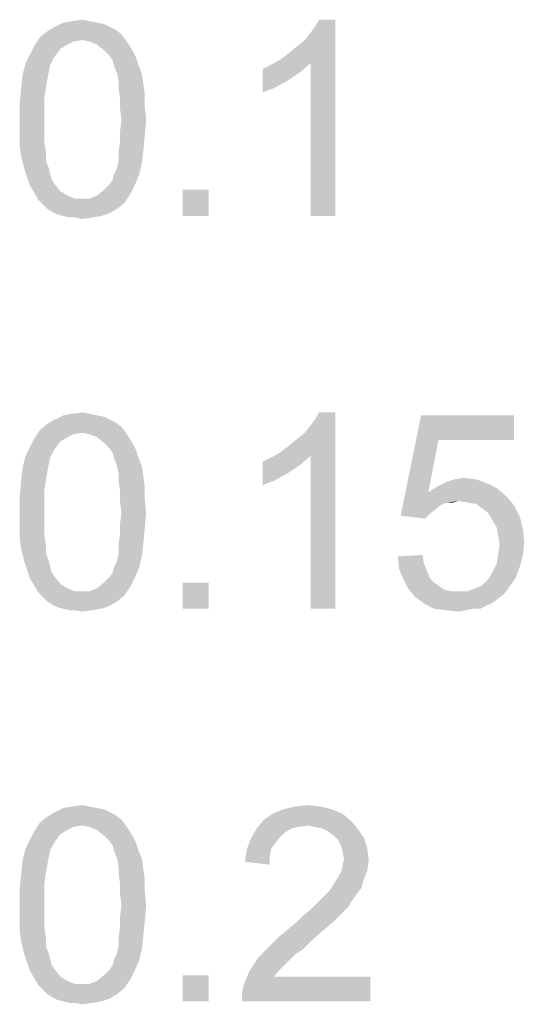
# Model space of a CAD drawing. Extents: x 0 to 1189, y 0 to 841.
# Tile 60 of 96: x 1078 to 1084, y 46 to 57. Entities that reach past the tile are written whole.
import ezdxf

# ---------------------------------------------------------------- set-up
doc = ezdxf.new("R2010")
doc.units = 0
doc.header["$LTSCALE"] = 65.395
doc.layers.get('0').update_dxf_attribs({"linetype": 'CONTINUOUS'})

msp = doc.modelspace()

# ---------------------------------------------------------------- linework, layer by layer
at = {"color": 6, "linetype": 'Continuous'}
for points in [[(1079.075, 57.216), (1079.16, 57.199), (1078.581, 57.165)], [(1079.075, 57.216), (1078.581, 57.165), (1078.683, 57.216)], [(1078.989, 57.233), (1078.683, 57.216), (1078.785, 57.233)], [(1078.683, 57.216), (1078.989, 57.233), (1079.075, 57.216)], [(1078.785, 57.233), (1078.904, 57.25), (1078.989, 57.233)], [(1081.238, 56.79), (1081.324, 56.858), (1081.869, 57.25)], [(1081.579, 56.739), (1081.238, 56.79), (1081.869, 57.25)], [(1081.324, 56.858), (1081.426, 56.943), (1081.869, 57.25)], [(1081.426, 56.943), (1081.511, 57.011), (1081.869, 57.25)], [(1081.511, 57.011), (1081.579, 57.097), (1081.869, 57.25)], [(1081.579, 57.097), (1081.63, 57.165), (1081.869, 57.25)], [(1081.579, 54.95), (1081.579, 56.739), (1081.869, 57.25)], [(1081.579, 54.95), (1081.869, 57.25), (1081.869, 54.95)], [(1081.869, 57.25), (1081.63, 57.165), (1081.681, 57.25)], [(1079.364, 57.08), (1078.41, 57.046), (1078.495, 57.114)], [(1079.228, 57.165), (1079.296, 57.131), (1078.495, 57.114)], [(1079.228, 57.165), (1078.495, 57.114), (1078.581, 57.165)], [(1078.495, 57.114), (1079.296, 57.131), (1079.364, 57.08)], [(1078.581, 57.165), (1079.16, 57.199), (1079.228, 57.165)], [(1078.904, 57.011), (1078.342, 56.943), (1078.41, 57.046)], [(1078.904, 57.011), (1078.802, 56.994), (1078.342, 56.943)], [(1078.802, 56.994), (1078.734, 56.96), (1078.342, 56.943)], [(1078.904, 57.011), (1078.41, 57.046), (1079.364, 57.08)], [(1078.904, 57.011), (1079.364, 57.08), (1079.415, 57.011)], [(1079.415, 57.011), (1078.989, 56.994), (1078.904, 57.011)], [(1079.075, 56.96), (1078.989, 56.994), (1079.415, 57.011)], [(1079.075, 56.96), (1079.415, 57.011), (1079.449, 56.96)], [(1078.649, 56.909), (1078.291, 56.841), (1078.342, 56.943)], [(1078.291, 56.841), (1078.649, 56.909), (1078.598, 56.841)], [(1078.342, 56.943), (1078.734, 56.96), (1078.649, 56.909)], [(1079.449, 56.96), (1079.16, 56.892), (1079.075, 56.96)], [(1079.16, 56.892), (1079.449, 56.96), (1079.501, 56.875)], [(1079.501, 56.875), (1079.228, 56.824), (1079.16, 56.892)], [(1079.228, 56.824), (1079.501, 56.875), (1079.535, 56.807)], [(1078.598, 56.841), (1078.564, 56.79), (1078.24, 56.739)], [(1078.598, 56.841), (1078.24, 56.739), (1078.291, 56.841)], [(1078.24, 56.739), (1078.564, 56.79), (1078.529, 56.722)], [(1079.535, 56.807), (1079.262, 56.773), (1079.228, 56.824)], [(1079.279, 56.705), (1079.262, 56.773), (1079.535, 56.807)], [(1079.279, 56.705), (1079.535, 56.807), (1079.569, 56.705)], [(1081.579, 56.739), (1081.119, 56.722), (1081.238, 56.79)], [(1078.529, 56.722), (1078.206, 56.603), (1078.24, 56.739)], [(1078.529, 56.722), (1078.512, 56.637), (1078.206, 56.603)], [(1078.206, 56.603), (1078.512, 56.637), (1078.495, 56.551)], [(1079.569, 56.705), (1079.313, 56.62), (1079.279, 56.705)], [(1079.313, 56.62), (1079.569, 56.705), (1079.603, 56.62)], [(1081.017, 56.671), (1081.119, 56.722), (1081.579, 56.739)], [(1081.017, 56.671), (1081.579, 56.739), (1081.46, 56.637)], [(1081.46, 56.637), (1081.017, 56.398), (1081.017, 56.671)], [(1081.46, 56.637), (1081.307, 56.534), (1081.017, 56.398)], [(1078.495, 56.551), (1078.189, 56.449), (1078.206, 56.603)], [(1078.189, 56.449), (1078.495, 56.551), (1078.478, 56.449)], [(1079.603, 56.62), (1079.33, 56.534), (1079.313, 56.62)], [(1079.33, 56.534), (1079.603, 56.62), (1079.62, 56.5)], [(1079.62, 56.5), (1079.33, 56.449), (1079.33, 56.534)], [(1081.307, 56.534), (1081.153, 56.449), (1081.017, 56.398)], [(1078.478, 56.449), (1078.461, 56.33), (1078.172, 56.262)], [(1078.478, 56.449), (1078.172, 56.262), (1078.189, 56.449)], [(1079.33, 56.449), (1079.62, 56.5), (1079.637, 56.381)], [(1079.637, 56.381), (1079.347, 56.33), (1079.33, 56.449)], [(1078.172, 56.262), (1078.461, 56.33), (1078.461, 56.211)], [(1079.347, 56.33), (1079.637, 56.381), (1079.637, 56.228)], [(1079.637, 56.228), (1079.347, 56.211), (1079.347, 56.33)], [(1078.461, 56.211), (1078.172, 56.074), (1078.172, 56.262)], [(1078.172, 56.074), (1078.461, 56.211), (1078.461, 56.074)], [(1079.364, 56.074), (1079.347, 56.211), (1079.637, 56.228)], [(1079.364, 56.074), (1079.637, 56.228), (1079.654, 56.074)], [(1078.461, 56.074), (1078.461, 55.938), (1078.172, 55.921)], [(1078.461, 56.074), (1078.172, 55.921), (1078.172, 56.074)], [(1079.654, 56.074), (1079.347, 55.938), (1079.364, 56.074)], [(1079.347, 55.938), (1079.654, 56.074), (1079.637, 55.887)], [(1078.172, 55.921), (1078.461, 55.938), (1078.461, 55.819)], [(1078.461, 55.819), (1078.172, 55.768), (1078.172, 55.921)], [(1079.637, 55.887), (1079.347, 55.819), (1079.347, 55.938)], [(1079.347, 55.819), (1079.637, 55.887), (1079.62, 55.717)], [(1078.172, 55.768), (1078.461, 55.819), (1078.478, 55.7)], [(1078.478, 55.7), (1078.189, 55.649), (1078.172, 55.768)], [(1079.62, 55.717), (1079.33, 55.7), (1079.347, 55.819)], [(1079.33, 55.597), (1079.33, 55.7), (1079.62, 55.717)], [(1079.33, 55.597), (1079.62, 55.717), (1079.603, 55.563)], [(1078.189, 55.649), (1078.478, 55.7), (1078.478, 55.597)], [(1078.478, 55.597), (1078.223, 55.512), (1078.189, 55.649)], [(1078.223, 55.512), (1078.478, 55.597), (1078.512, 55.512)], [(1079.603, 55.563), (1079.313, 55.512), (1079.33, 55.597)], [(1078.512, 55.512), (1078.257, 55.41), (1078.223, 55.512)], [(1078.512, 55.512), (1078.529, 55.444), (1078.257, 55.41)], [(1079.279, 55.444), (1079.313, 55.512), (1079.603, 55.563)], [(1079.279, 55.444), (1079.603, 55.563), (1079.569, 55.427)], [(1078.257, 55.41), (1078.529, 55.444), (1078.547, 55.376)], [(1078.547, 55.376), (1078.291, 55.308), (1078.257, 55.41)], [(1078.547, 55.376), (1078.581, 55.325), (1078.291, 55.308)], [(1079.228, 55.325), (1079.262, 55.376), (1079.569, 55.427)], [(1079.228, 55.325), (1079.569, 55.427), (1079.518, 55.308)], [(1079.569, 55.427), (1079.262, 55.376), (1079.279, 55.444)], [(1078.291, 55.308), (1078.581, 55.325), (1078.649, 55.24)], [(1078.649, 55.24), (1078.342, 55.223), (1078.291, 55.308)], [(1079.467, 55.206), (1079.075, 55.189), (1079.16, 55.257)], [(1079.518, 55.308), (1079.16, 55.257), (1079.228, 55.325)], [(1079.16, 55.257), (1079.518, 55.308), (1079.467, 55.206)], [(1080.387, 55.257), (1080.08, 54.95), (1080.08, 55.257)], [(1080.08, 54.95), (1080.387, 55.257), (1080.387, 54.95)], [(1078.342, 55.223), (1078.649, 55.24), (1078.734, 55.189)], [(1078.734, 55.189), (1078.393, 55.137), (1078.342, 55.223)], [(1078.734, 55.189), (1078.819, 55.154), (1078.393, 55.137)], [(1078.904, 55.154), (1078.989, 55.154), (1078.393, 55.137)], [(1078.819, 55.154), (1078.904, 55.154), (1078.393, 55.137)], [(1079.398, 55.103), (1078.393, 55.137), (1078.989, 55.154)], [(1079.398, 55.103), (1078.444, 55.086), (1078.393, 55.137)], [(1078.989, 55.154), (1079.075, 55.189), (1079.467, 55.206)], [(1078.989, 55.154), (1079.467, 55.206), (1079.398, 55.103)], [(1078.495, 55.035), (1078.444, 55.086), (1079.398, 55.103)], [(1078.495, 55.035), (1079.398, 55.103), (1079.313, 55.035)], [(1079.313, 55.035), (1078.547, 55.001), (1078.495, 55.035)], [(1078.547, 55.001), (1079.313, 55.035), (1079.228, 54.984)], [(1079.228, 54.984), (1078.615, 54.967), (1078.547, 55.001)], [(1078.683, 54.95), (1078.615, 54.967), (1079.228, 54.984)], [(1078.683, 54.95), (1079.228, 54.984), (1079.126, 54.95)], [(1079.126, 54.95), (1078.751, 54.933), (1078.683, 54.95)], [(1078.819, 54.933), (1078.751, 54.933), (1079.126, 54.95)], [(1078.819, 54.933), (1079.126, 54.95), (1079.024, 54.933)], [(1079.024, 54.933), (1078.904, 54.916), (1078.819, 54.933)], [(1079.075, 52.616), (1079.16, 52.599), (1078.581, 52.565)], [(1079.075, 52.616), (1078.581, 52.565), (1078.683, 52.616)], [(1078.581, 52.565), (1079.16, 52.599), (1079.228, 52.565)], [(1078.989, 52.633), (1078.683, 52.616), (1078.785, 52.633)], [(1078.683, 52.616), (1078.989, 52.633), (1079.075, 52.616)], [(1078.785, 52.633), (1078.904, 52.65), (1078.989, 52.633)], [(1081.238, 52.19), (1081.324, 52.258), (1081.869, 52.65)], [(1081.579, 52.139), (1081.238, 52.19), (1081.869, 52.65)], [(1081.324, 52.258), (1081.426, 52.343), (1081.869, 52.65)], [(1081.426, 52.343), (1081.511, 52.411), (1081.869, 52.65)], [(1081.511, 52.411), (1081.579, 52.497), (1081.869, 52.65)], [(1081.579, 52.497), (1081.63, 52.565), (1081.869, 52.65)], [(1081.579, 50.35), (1081.579, 52.139), (1081.869, 52.65)], [(1081.579, 50.35), (1081.869, 52.65), (1081.869, 50.35)], [(1081.869, 52.65), (1081.63, 52.565), (1081.681, 52.65)], [(1083.078, 52.326), (1082.635, 51.44), (1082.874, 52.616)], [(1082.874, 52.616), (1083.964, 52.616), (1083.078, 52.326)], [(1083.078, 52.326), (1083.964, 52.616), (1083.964, 52.326)], [(1079.364, 52.48), (1078.41, 52.446), (1078.495, 52.514)], [(1079.228, 52.565), (1079.296, 52.531), (1078.495, 52.514)], [(1079.228, 52.565), (1078.495, 52.514), (1078.581, 52.565)], [(1078.495, 52.514), (1079.296, 52.531), (1079.364, 52.48)], [(1078.904, 52.411), (1078.342, 52.343), (1078.41, 52.446)], [(1078.904, 52.411), (1078.802, 52.394), (1078.342, 52.343)], [(1078.802, 52.394), (1078.734, 52.36), (1078.342, 52.343)], [(1078.904, 52.411), (1078.41, 52.446), (1079.364, 52.48)], [(1078.904, 52.411), (1079.364, 52.48), (1079.415, 52.411)], [(1079.415, 52.411), (1078.989, 52.394), (1078.904, 52.411)], [(1079.075, 52.36), (1078.989, 52.394), (1079.415, 52.411)], [(1079.075, 52.36), (1079.415, 52.411), (1079.449, 52.36)], [(1078.649, 52.309), (1078.291, 52.241), (1078.342, 52.343)], [(1078.291, 52.241), (1078.649, 52.309), (1078.598, 52.241)], [(1078.342, 52.343), (1078.734, 52.36), (1078.649, 52.309)], [(1079.449, 52.36), (1079.16, 52.292), (1079.075, 52.36)], [(1079.16, 52.292), (1079.449, 52.36), (1079.501, 52.275)], [(1079.501, 52.275), (1079.228, 52.224), (1079.16, 52.292)], [(1079.228, 52.224), (1079.501, 52.275), (1079.535, 52.207)], [(1083.078, 52.326), (1082.959, 51.713), (1082.635, 51.44)], [(1078.529, 52.122), (1078.206, 52.003), (1078.24, 52.139)], [(1078.598, 52.241), (1078.564, 52.19), (1078.24, 52.139)], [(1078.598, 52.241), (1078.24, 52.139), (1078.291, 52.241)], [(1078.24, 52.139), (1078.564, 52.19), (1078.529, 52.122)], [(1079.535, 52.207), (1079.262, 52.173), (1079.228, 52.224)], [(1079.279, 52.105), (1079.262, 52.173), (1079.535, 52.207)], [(1079.279, 52.105), (1079.535, 52.207), (1079.569, 52.105)], [(1081.017, 52.071), (1081.119, 52.122), (1081.579, 52.139)], [(1081.017, 52.071), (1081.579, 52.139), (1081.46, 52.037)], [(1081.579, 52.139), (1081.119, 52.122), (1081.238, 52.19)], [(1078.529, 52.122), (1078.512, 52.037), (1078.206, 52.003)], [(1078.206, 52.003), (1078.512, 52.037), (1078.495, 51.951)], [(1079.569, 52.105), (1079.313, 52.02), (1079.279, 52.105)], [(1079.313, 52.02), (1079.569, 52.105), (1079.603, 52.02)], [(1079.603, 52.02), (1079.33, 51.934), (1079.313, 52.02)], [(1079.33, 51.934), (1079.603, 52.02), (1079.62, 51.9)], [(1081.46, 52.037), (1081.017, 51.798), (1081.017, 52.071)], [(1081.46, 52.037), (1081.307, 51.934), (1081.017, 51.798)], [(1078.495, 51.951), (1078.189, 51.849), (1078.206, 52.003)], [(1078.189, 51.849), (1078.495, 51.951), (1078.478, 51.849)], [(1079.62, 51.9), (1079.33, 51.849), (1079.33, 51.934)], [(1081.307, 51.934), (1081.153, 51.849), (1081.017, 51.798)], [(1078.478, 51.849), (1078.461, 51.73), (1078.172, 51.662)], [(1078.478, 51.849), (1078.172, 51.662), (1078.189, 51.849)], [(1079.33, 51.849), (1079.62, 51.9), (1079.637, 51.781)], [(1079.637, 51.781), (1079.347, 51.73), (1079.33, 51.849)], [(1083.658, 51.815), (1083.061, 51.781), (1083.164, 51.832)], [(1083.061, 51.781), (1083.658, 51.815), (1083.76, 51.764)], [(1083.521, 51.866), (1083.164, 51.832), (1083.266, 51.866)], [(1083.164, 51.832), (1083.521, 51.866), (1083.658, 51.815)], [(1083.266, 51.866), (1083.385, 51.883), (1083.521, 51.866)], [(1078.172, 51.662), (1078.461, 51.73), (1078.461, 51.611)], [(1079.347, 51.73), (1079.637, 51.781), (1079.637, 51.628)], [(1079.637, 51.628), (1079.347, 51.611), (1079.347, 51.73)], [(1082.959, 51.713), (1083.181, 51.594), (1082.635, 51.44)], [(1083.76, 51.764), (1082.959, 51.713), (1083.061, 51.781)], [(1082.959, 51.713), (1083.76, 51.764), (1083.879, 51.662)], [(1082.959, 51.713), (1083.879, 51.662), (1083.317, 51.611)], [(1082.959, 51.713), (1083.317, 51.611), (1083.181, 51.594)], [(1078.461, 51.611), (1078.172, 51.474), (1078.172, 51.662)], [(1078.172, 51.474), (1078.461, 51.611), (1078.461, 51.474)], [(1079.364, 51.474), (1079.347, 51.611), (1079.637, 51.628)], [(1079.364, 51.474), (1079.637, 51.628), (1079.654, 51.474)], [(1083.181, 51.594), (1083.129, 51.577), (1082.635, 51.44)], [(1083.129, 51.577), (1083.078, 51.543), (1082.635, 51.44)], [(1083.181, 51.594), (1083.317, 51.611), (1083.249, 51.594)], [(1083.419, 51.594), (1083.317, 51.611), (1083.879, 51.662)], [(1083.521, 51.577), (1083.419, 51.594), (1083.879, 51.662)], [(1083.521, 51.577), (1083.879, 51.662), (1083.964, 51.56)], [(1083.964, 51.56), (1083.589, 51.526), (1083.521, 51.577)], [(1083.658, 51.474), (1083.589, 51.526), (1083.964, 51.56)], [(1083.658, 51.474), (1083.964, 51.56), (1084.032, 51.423)], [(1078.461, 51.474), (1078.461, 51.338), (1078.172, 51.321)], [(1078.461, 51.474), (1078.172, 51.321), (1078.172, 51.474)], [(1079.654, 51.474), (1079.347, 51.338), (1079.364, 51.474)], [(1079.347, 51.338), (1079.654, 51.474), (1079.637, 51.287)], [(1083.078, 51.543), (1082.993, 51.474), (1082.635, 51.44)], [(1082.635, 51.44), (1082.993, 51.474), (1082.925, 51.406)], [(1084.032, 51.423), (1083.709, 51.389), (1083.658, 51.474)], [(1078.172, 51.321), (1078.461, 51.338), (1078.461, 51.219)], [(1079.637, 51.287), (1079.347, 51.219), (1079.347, 51.338)], [(1083.76, 51.304), (1083.709, 51.389), (1084.032, 51.423)], [(1083.76, 51.304), (1084.032, 51.423), (1084.067, 51.287)], [(1078.461, 51.219), (1078.172, 51.168), (1078.172, 51.321)], [(1078.172, 51.168), (1078.461, 51.219), (1078.478, 51.1)], [(1079.62, 51.117), (1079.33, 51.1), (1079.347, 51.219)], [(1079.347, 51.219), (1079.637, 51.287), (1079.62, 51.117)], [(1084.067, 51.287), (1083.777, 51.202), (1083.76, 51.304)], [(1083.777, 51.202), (1084.067, 51.287), (1084.084, 51.134)], [(1078.478, 51.1), (1078.189, 51.049), (1078.172, 51.168)], [(1078.189, 51.049), (1078.478, 51.1), (1078.478, 50.997)], [(1079.33, 50.997), (1079.33, 51.1), (1079.62, 51.117)], [(1079.33, 50.997), (1079.62, 51.117), (1079.603, 50.963)], [(1084.084, 51.134), (1083.794, 51.1), (1083.777, 51.202)], [(1083.777, 50.98), (1083.794, 51.1), (1084.084, 51.134)], [(1083.777, 50.98), (1084.084, 51.134), (1084.067, 50.98)], [(1078.478, 50.997), (1078.223, 50.912), (1078.189, 51.049)], [(1078.223, 50.912), (1078.478, 50.997), (1078.512, 50.912)], [(1079.603, 50.963), (1079.313, 50.912), (1079.33, 50.997)], [(1078.512, 50.912), (1078.257, 50.81), (1078.223, 50.912)], [(1078.512, 50.912), (1078.529, 50.844), (1078.257, 50.81)], [(1079.279, 50.844), (1079.313, 50.912), (1079.603, 50.963)], [(1079.279, 50.844), (1079.603, 50.963), (1079.569, 50.827)], [(1082.601, 50.963), (1082.891, 50.98), (1082.908, 50.878)], [(1082.908, 50.878), (1082.618, 50.81), (1082.601, 50.963)], [(1082.618, 50.81), (1082.908, 50.878), (1082.942, 50.793)], [(1084.032, 50.844), (1083.709, 50.776), (1083.76, 50.878)], [(1084.067, 50.98), (1083.76, 50.878), (1083.777, 50.98)], [(1083.76, 50.878), (1084.067, 50.98), (1084.032, 50.844)], [(1078.257, 50.81), (1078.529, 50.844), (1078.547, 50.776)], [(1078.547, 50.776), (1078.291, 50.708), (1078.257, 50.81)], [(1078.547, 50.776), (1078.581, 50.725), (1078.291, 50.708)], [(1079.228, 50.725), (1079.262, 50.776), (1079.569, 50.827)], [(1079.228, 50.725), (1079.569, 50.827), (1079.518, 50.708)], [(1079.569, 50.827), (1079.262, 50.776), (1079.279, 50.844)], [(1082.942, 50.793), (1082.669, 50.691), (1082.618, 50.81)], [(1082.942, 50.793), (1082.976, 50.708), (1082.669, 50.691)], [(1083.981, 50.708), (1083.658, 50.691), (1083.709, 50.776)], [(1083.709, 50.776), (1084.032, 50.844), (1083.981, 50.708)], [(1078.291, 50.708), (1078.581, 50.725), (1078.649, 50.64)], [(1078.649, 50.64), (1078.342, 50.623), (1078.291, 50.708)], [(1078.342, 50.623), (1078.649, 50.64), (1078.734, 50.589)], [(1079.467, 50.606), (1079.075, 50.589), (1079.16, 50.657)], [(1079.518, 50.708), (1079.16, 50.657), (1079.228, 50.725)], [(1079.16, 50.657), (1079.518, 50.708), (1079.467, 50.606)], [(1080.387, 50.657), (1080.08, 50.35), (1080.08, 50.657)], [(1080.08, 50.35), (1080.387, 50.657), (1080.387, 50.35)], [(1082.669, 50.691), (1082.976, 50.708), (1083.027, 50.657)], [(1083.027, 50.657), (1082.721, 50.589), (1082.669, 50.691)], [(1083.027, 50.657), (1083.095, 50.606), (1082.721, 50.589)], [(1083.504, 50.589), (1083.589, 50.623), (1083.981, 50.708)], [(1083.504, 50.589), (1083.981, 50.708), (1083.896, 50.589)], [(1083.589, 50.623), (1083.658, 50.691), (1083.981, 50.708)], [(1078.734, 50.589), (1078.393, 50.537), (1078.342, 50.623)], [(1078.734, 50.589), (1078.819, 50.554), (1078.393, 50.537)], [(1078.904, 50.554), (1078.989, 50.554), (1078.393, 50.537)], [(1078.819, 50.554), (1078.904, 50.554), (1078.393, 50.537)], [(1079.398, 50.503), (1078.393, 50.537), (1078.989, 50.554)], [(1079.398, 50.503), (1078.444, 50.486), (1078.393, 50.537)], [(1078.989, 50.554), (1079.075, 50.589), (1079.467, 50.606)], [(1078.989, 50.554), (1079.467, 50.606), (1079.398, 50.503)], [(1082.721, 50.589), (1083.095, 50.606), (1083.147, 50.571)], [(1083.147, 50.571), (1082.806, 50.486), (1082.721, 50.589)], [(1083.147, 50.571), (1083.232, 50.554), (1082.806, 50.486)], [(1083.419, 50.554), (1083.845, 50.52), (1082.806, 50.486)], [(1083.317, 50.554), (1083.419, 50.554), (1082.806, 50.486)], [(1083.232, 50.554), (1083.317, 50.554), (1082.806, 50.486)], [(1082.806, 50.486), (1083.845, 50.52), (1083.777, 50.469)], [(1083.896, 50.589), (1083.419, 50.554), (1083.504, 50.589)], [(1083.419, 50.554), (1083.896, 50.589), (1083.845, 50.52)], [(1078.495, 50.435), (1078.444, 50.486), (1079.398, 50.503)], [(1078.495, 50.435), (1079.398, 50.503), (1079.313, 50.435)], [(1079.313, 50.435), (1078.547, 50.401), (1078.495, 50.435)], [(1078.547, 50.401), (1079.313, 50.435), (1079.228, 50.384)], [(1083.777, 50.469), (1082.925, 50.401), (1082.806, 50.486)], [(1083.777, 50.469), (1083.709, 50.418), (1082.925, 50.401)], [(1082.925, 50.401), (1083.709, 50.418), (1083.641, 50.384)], [(1079.228, 50.384), (1078.615, 50.367), (1078.547, 50.401)], [(1078.683, 50.35), (1078.615, 50.367), (1079.228, 50.384)], [(1078.683, 50.35), (1079.228, 50.384), (1079.126, 50.35)], [(1079.126, 50.35), (1078.751, 50.333), (1078.683, 50.35)], [(1078.819, 50.333), (1078.751, 50.333), (1079.126, 50.35)], [(1078.819, 50.333), (1079.126, 50.35), (1079.024, 50.333)], [(1079.024, 50.333), (1078.904, 50.316), (1078.819, 50.333)], [(1083.641, 50.384), (1083.027, 50.35), (1082.925, 50.401)], [(1083.487, 50.35), (1083.027, 50.35), (1083.641, 50.384)], [(1083.487, 50.35), (1083.164, 50.333), (1083.027, 50.35)], [(1083.164, 50.333), (1083.487, 50.35), (1083.402, 50.333)], [(1083.402, 50.333), (1083.317, 50.316), (1083.164, 50.333)], [(1083.487, 50.35), (1083.641, 50.384), (1083.572, 50.35)], [(1079.075, 48.016), (1079.16, 47.999), (1078.581, 47.965)], [(1079.075, 48.016), (1078.581, 47.965), (1078.683, 48.016)], [(1078.581, 47.965), (1079.16, 47.999), (1079.228, 47.965)], [(1078.989, 48.033), (1078.683, 48.016), (1078.785, 48.033)], [(1078.683, 48.016), (1078.989, 48.033), (1079.075, 48.016)], [(1078.785, 48.033), (1078.904, 48.05), (1078.989, 48.033)], [(1081.835, 47.999), (1081.136, 47.948), (1081.255, 47.999)], [(1081.136, 47.948), (1081.835, 47.999), (1081.954, 47.948)], [(1081.698, 48.033), (1081.255, 47.999), (1081.392, 48.033)], [(1081.255, 47.999), (1081.698, 48.033), (1081.835, 47.999)], [(1081.392, 48.033), (1081.545, 48.05), (1081.698, 48.033)], [(1079.364, 47.88), (1078.41, 47.846), (1078.495, 47.914)], [(1078.904, 47.811), (1078.41, 47.846), (1079.364, 47.88)], [(1079.228, 47.965), (1079.296, 47.931), (1078.495, 47.914)], [(1079.228, 47.965), (1078.495, 47.914), (1078.581, 47.965)], [(1078.495, 47.914), (1079.296, 47.931), (1079.364, 47.88)], [(1078.904, 47.811), (1079.364, 47.88), (1079.415, 47.811)], [(1082.056, 47.863), (1080.949, 47.777), (1081.034, 47.88)], [(1081.954, 47.948), (1081.034, 47.88), (1081.136, 47.948)], [(1081.034, 47.88), (1081.954, 47.948), (1082.056, 47.863)], [(1078.904, 47.811), (1078.342, 47.743), (1078.41, 47.846)], [(1078.904, 47.811), (1078.802, 47.794), (1078.342, 47.743)], [(1078.802, 47.794), (1078.734, 47.76), (1078.342, 47.743)], [(1078.342, 47.743), (1078.734, 47.76), (1078.649, 47.709)], [(1079.415, 47.811), (1078.989, 47.794), (1078.904, 47.811)], [(1079.075, 47.76), (1078.989, 47.794), (1079.415, 47.811)], [(1079.075, 47.76), (1079.415, 47.811), (1079.449, 47.76)], [(1079.449, 47.76), (1079.16, 47.692), (1079.075, 47.76)], [(1079.16, 47.692), (1079.449, 47.76), (1079.501, 47.675)], [(1081.358, 47.777), (1081.272, 47.726), (1080.881, 47.658)], [(1081.358, 47.777), (1080.881, 47.658), (1080.949, 47.777)], [(1082.056, 47.863), (1081.545, 47.811), (1080.949, 47.777)], [(1081.545, 47.811), (1081.443, 47.794), (1080.949, 47.777)], [(1080.949, 47.777), (1081.443, 47.794), (1081.358, 47.777)], [(1081.63, 47.794), (1081.545, 47.811), (1082.056, 47.863)], [(1081.715, 47.777), (1081.63, 47.794), (1082.056, 47.863)], [(1081.715, 47.777), (1082.056, 47.863), (1082.141, 47.76)], [(1082.141, 47.76), (1081.784, 47.743), (1081.715, 47.777)], [(1081.852, 47.692), (1081.784, 47.743), (1082.141, 47.76)], [(1081.852, 47.692), (1082.141, 47.76), (1082.209, 47.658)], [(1078.598, 47.641), (1078.564, 47.59), (1078.24, 47.539)], [(1078.598, 47.641), (1078.24, 47.539), (1078.291, 47.641)], [(1078.649, 47.709), (1078.291, 47.641), (1078.342, 47.743)], [(1078.291, 47.641), (1078.649, 47.709), (1078.598, 47.641)], [(1079.501, 47.675), (1079.228, 47.624), (1079.16, 47.692)], [(1079.228, 47.624), (1079.501, 47.675), (1079.535, 47.607)], [(1081.17, 47.607), (1080.829, 47.522), (1080.881, 47.658)], [(1081.272, 47.726), (1081.221, 47.675), (1080.881, 47.658)], [(1080.881, 47.658), (1081.221, 47.675), (1081.17, 47.607)], [(1082.209, 47.658), (1081.903, 47.641), (1081.852, 47.692)], [(1081.937, 47.573), (1081.903, 47.641), (1082.209, 47.658)], [(1081.937, 47.573), (1082.209, 47.658), (1082.244, 47.539)], [(1078.529, 47.522), (1078.206, 47.403), (1078.24, 47.539)], [(1078.529, 47.522), (1078.512, 47.437), (1078.206, 47.403)], [(1078.24, 47.539), (1078.564, 47.59), (1078.529, 47.522)], [(1079.535, 47.607), (1079.262, 47.573), (1079.228, 47.624)], [(1079.279, 47.505), (1079.262, 47.573), (1079.535, 47.607)], [(1079.279, 47.505), (1079.535, 47.607), (1079.569, 47.505)], [(1081.102, 47.454), (1080.812, 47.386), (1080.829, 47.522)], [(1081.17, 47.607), (1081.119, 47.539), (1080.829, 47.522)], [(1080.829, 47.522), (1081.119, 47.539), (1081.102, 47.454)], [(1082.244, 47.539), (1081.954, 47.505), (1081.937, 47.573)], [(1081.971, 47.42), (1081.954, 47.505), (1082.244, 47.539)], [(1081.971, 47.42), (1082.244, 47.539), (1082.261, 47.403)], [(1078.206, 47.403), (1078.512, 47.437), (1078.495, 47.351)], [(1079.569, 47.505), (1079.313, 47.42), (1079.279, 47.505)], [(1079.313, 47.42), (1079.569, 47.505), (1079.603, 47.42)], [(1079.603, 47.42), (1079.33, 47.334), (1079.313, 47.42)], [(1079.33, 47.334), (1079.603, 47.42), (1079.62, 47.3)], [(1080.812, 47.386), (1081.102, 47.454), (1081.102, 47.351)], [(1082.261, 47.403), (1081.954, 47.334), (1081.971, 47.42)], [(1078.495, 47.351), (1078.189, 47.249), (1078.206, 47.403)], [(1078.189, 47.249), (1078.495, 47.351), (1078.478, 47.249)], [(1079.62, 47.3), (1079.33, 47.249), (1079.33, 47.334)], [(1079.33, 47.249), (1079.62, 47.3), (1079.637, 47.181)], [(1082.244, 47.283), (1081.937, 47.266), (1081.954, 47.334)], [(1081.954, 47.334), (1082.261, 47.403), (1082.244, 47.283)], [(1078.478, 47.249), (1078.461, 47.13), (1078.172, 47.062)], [(1078.478, 47.249), (1078.172, 47.062), (1078.189, 47.249)], [(1079.637, 47.181), (1079.347, 47.13), (1079.33, 47.249)], [(1079.347, 47.13), (1079.637, 47.181), (1079.637, 47.028)], [(1082.192, 47.147), (1081.835, 47.096), (1081.886, 47.181)], [(1081.886, 47.181), (1081.937, 47.266), (1082.244, 47.283)], [(1081.886, 47.181), (1082.244, 47.283), (1082.192, 47.147)], [(1078.172, 47.062), (1078.461, 47.13), (1078.461, 47.011)], [(1078.461, 47.011), (1078.172, 46.874), (1078.172, 47.062)], [(1079.637, 47.028), (1079.347, 47.011), (1079.347, 47.13)], [(1082.175, 47.079), (1081.801, 47.045), (1081.835, 47.096)], [(1081.801, 47.045), (1082.175, 47.079), (1082.124, 47.011)], [(1081.835, 47.096), (1082.192, 47.147), (1082.175, 47.079)], [(1078.172, 46.874), (1078.461, 47.011), (1078.461, 46.874)], [(1079.364, 46.874), (1079.347, 47.011), (1079.637, 47.028)], [(1079.364, 46.874), (1079.637, 47.028), (1079.654, 46.874)], [(1081.698, 46.943), (1081.749, 46.994), (1082.124, 47.011)], [(1081.698, 46.943), (1082.124, 47.011), (1082.073, 46.943)], [(1082.124, 47.011), (1081.749, 46.994), (1081.801, 47.045)], [(1078.461, 46.874), (1078.461, 46.738), (1078.172, 46.721)], [(1078.461, 46.874), (1078.172, 46.721), (1078.172, 46.874)], [(1079.654, 46.874), (1079.347, 46.738), (1079.364, 46.874)], [(1079.347, 46.738), (1079.654, 46.874), (1079.637, 46.687)], [(1082.022, 46.857), (1081.579, 46.823), (1081.647, 46.891)], [(1081.579, 46.823), (1082.022, 46.857), (1081.954, 46.789)], [(1082.073, 46.943), (1081.647, 46.891), (1081.698, 46.943)], [(1081.647, 46.891), (1082.073, 46.943), (1082.022, 46.857)], [(1078.172, 46.721), (1078.461, 46.738), (1078.461, 46.619)], [(1078.461, 46.619), (1078.172, 46.568), (1078.172, 46.721)], [(1079.637, 46.687), (1079.347, 46.619), (1079.347, 46.738)], [(1081.426, 46.687), (1081.494, 46.755), (1081.954, 46.789)], [(1081.426, 46.687), (1081.954, 46.789), (1081.852, 46.687)], [(1081.954, 46.789), (1081.494, 46.755), (1081.579, 46.823)], [(1078.172, 46.568), (1078.461, 46.619), (1078.478, 46.5)], [(1079.62, 46.517), (1079.33, 46.5), (1079.347, 46.619)], [(1079.347, 46.619), (1079.637, 46.687), (1079.62, 46.517)], [(1081.732, 46.585), (1081.221, 46.517), (1081.324, 46.602)], [(1081.852, 46.687), (1081.324, 46.602), (1081.426, 46.687)], [(1081.324, 46.602), (1081.852, 46.687), (1081.732, 46.585)], [(1078.478, 46.5), (1078.189, 46.449), (1078.172, 46.568)], [(1078.189, 46.449), (1078.478, 46.5), (1078.478, 46.397)], [(1079.33, 46.397), (1079.33, 46.5), (1079.62, 46.517)], [(1079.33, 46.397), (1079.62, 46.517), (1079.603, 46.363)], [(1081.596, 46.466), (1081.119, 46.414), (1081.221, 46.517)], [(1081.221, 46.517), (1081.732, 46.585), (1081.596, 46.466)], [(1078.478, 46.397), (1078.223, 46.312), (1078.189, 46.449)], [(1078.223, 46.312), (1078.478, 46.397), (1078.512, 46.312)], [(1079.603, 46.363), (1079.313, 46.312), (1079.33, 46.397)], [(1081.494, 46.363), (1081.034, 46.329), (1081.119, 46.414)], [(1081.119, 46.414), (1081.596, 46.466), (1081.494, 46.363)], [(1078.512, 46.312), (1078.257, 46.21), (1078.223, 46.312)], [(1078.512, 46.312), (1078.529, 46.244), (1078.257, 46.21)], [(1079.279, 46.244), (1079.313, 46.312), (1079.603, 46.363)], [(1079.279, 46.244), (1079.603, 46.363), (1079.569, 46.227)], [(1081.324, 46.227), (1080.864, 46.108), (1080.966, 46.261)], [(1081.392, 46.295), (1080.966, 46.261), (1081.034, 46.329)], [(1080.966, 46.261), (1081.392, 46.295), (1081.324, 46.227)], [(1081.034, 46.329), (1081.494, 46.363), (1081.392, 46.295)], [(1078.257, 46.21), (1078.529, 46.244), (1078.547, 46.176)], [(1078.547, 46.176), (1078.291, 46.108), (1078.257, 46.21)], [(1078.547, 46.176), (1078.581, 46.125), (1078.291, 46.108)], [(1079.228, 46.125), (1079.262, 46.176), (1079.569, 46.227)], [(1079.228, 46.125), (1079.569, 46.227), (1079.518, 46.108)], [(1079.569, 46.227), (1079.262, 46.176), (1079.279, 46.244)], [(1081.324, 46.227), (1081.272, 46.176), (1080.864, 46.108)], [(1080.864, 46.108), (1081.272, 46.176), (1081.204, 46.108)], [(1078.291, 46.108), (1078.581, 46.125), (1078.649, 46.04)], [(1078.649, 46.04), (1078.342, 46.023), (1078.291, 46.108)], [(1078.342, 46.023), (1078.649, 46.04), (1078.734, 45.989)], [(1078.734, 45.989), (1078.393, 45.937), (1078.342, 46.023)], [(1079.467, 46.006), (1079.075, 45.989), (1079.16, 46.057)], [(1079.518, 46.108), (1079.16, 46.057), (1079.228, 46.125)], [(1079.16, 46.057), (1079.518, 46.108), (1079.467, 46.006)], [(1080.387, 46.057), (1080.08, 45.75), (1080.08, 46.057)], [(1080.08, 45.75), (1080.387, 46.057), (1080.387, 45.75)], [(1080.778, 45.852), (1080.795, 45.937), (1082.278, 46.04)], [(1080.778, 45.75), (1080.778, 45.852), (1082.278, 46.04)], [(1080.778, 45.75), (1082.278, 46.04), (1082.278, 45.75)], [(1081.204, 46.108), (1081.153, 46.04), (1080.795, 45.937)], [(1081.204, 46.108), (1080.795, 45.937), (1080.864, 46.108)], [(1081.153, 46.04), (1082.278, 46.04), (1080.795, 45.937)], [(1078.734, 45.989), (1078.819, 45.954), (1078.393, 45.937)], [(1078.904, 45.954), (1078.989, 45.954), (1078.393, 45.937)], [(1078.819, 45.954), (1078.904, 45.954), (1078.393, 45.937)], [(1079.398, 45.903), (1078.393, 45.937), (1078.989, 45.954)], [(1079.398, 45.903), (1078.444, 45.886), (1078.393, 45.937)], [(1078.989, 45.954), (1079.075, 45.989), (1079.467, 46.006)], [(1078.989, 45.954), (1079.467, 46.006), (1079.398, 45.903)], [(1078.495, 45.835), (1078.444, 45.886), (1079.398, 45.903)], [(1078.495, 45.835), (1079.398, 45.903), (1079.313, 45.835)], [(1079.313, 45.835), (1078.547, 45.801), (1078.495, 45.835)], [(1078.547, 45.801), (1079.313, 45.835), (1079.228, 45.784)], [(1079.228, 45.784), (1078.615, 45.767), (1078.547, 45.801)], [(1078.683, 45.75), (1078.615, 45.767), (1079.228, 45.784)], [(1078.683, 45.75), (1079.228, 45.784), (1079.126, 45.75)], [(1079.126, 45.75), (1078.751, 45.733), (1078.683, 45.75)], [(1078.819, 45.733), (1078.751, 45.733), (1079.126, 45.75)], [(1078.819, 45.733), (1079.126, 45.75), (1079.024, 45.733)], [(1079.024, 45.733), (1078.904, 45.716), (1078.819, 45.733)]]:
    msp.add_solid(points, dxfattribs=at)

doc.saveas('drawing.dxf')
